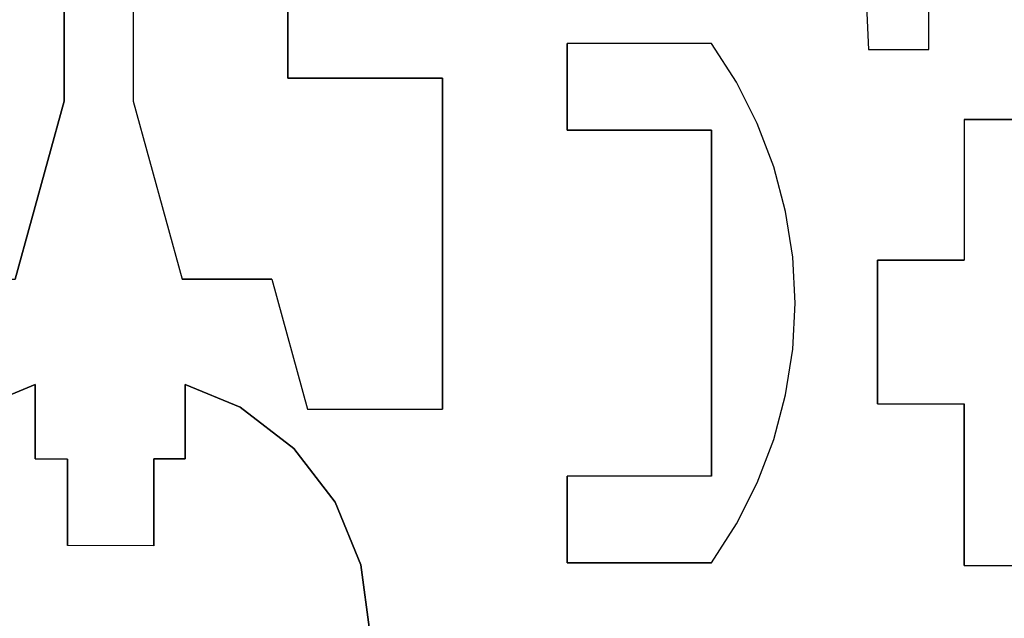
# Model space of a CAD drawing. Extents: x -17.1 to 17.1, y -14.2 to 14.2.
# Tile 12 of 32: x -10 to -6.6, y 4.2 to 6.3. Entities that reach past the tile are written whole.
import ezdxf

# ---------------------------------------------------------------- set-up
doc = ezdxf.new("R2010")
doc.units = 0
doc.header["$MEASUREMENT"] = 0
doc.layers.add('CAMADA_1', color=7, linetype='CONTINUOUS')

msp = doc.modelspace()

# ---------------------------------------------------------------- linework, layer by layer
at = {"layer": 'CAMADA_1', "color": 250}
for points, knots in [([(-5.51903, 6.6852), (-5.51903, 6.6852), (-5.53512, 6.17777), (-5.53512, 6.17777), (-5.53512, 6.17777), (-5.53512, 6.17777), (-6.51478, 6.17777), (-6.51478, 6.17777), (-6.51478, 6.17777), (-6.51478, 6.17777), (-6.51478, 6.67779), (-6.51478, 6.67779), (-6.51478, 6.67779), (-6.51478, 6.67779), (-6.81482, 6.67779), (-6.81482, 6.67779), (-6.81482, 6.67779), (-6.81482, 6.67779), (-6.81478, 6.17777), (-6.81478, 6.17777), (-6.81478, 6.17777), (-6.81478, 6.17777), (-7.02391, 6.17777), (-7.02391, 6.17777), (-7.02391, 6.17777), (-7.02391, 6.17777), (-7.34483, 13.15776), (-7.34483, 13.15776), (-7.34483, 13.15776), (-7.34483, 13.15776), (-6.81478, 13.88494), (-6.81478, 13.88494), (-6.81478, 13.88494), (-6.81478, 13.88494), (-6.81478, 12.28499), (-6.81478, 12.28499), (-6.81478, 12.28499), (-6.81478, 12.28499), (-6.51482, 12.28499), (-6.51482, 12.28499), (-6.51482, 12.28499), (-6.51482, 12.28499), (-6.51478, 13.90974), (-6.51478, 13.90974), (-6.51478, 13.90974), (-6.51478, 13.90974), (-5.03491, 13.90974), (-5.03491, 13.90974), (-5.03491, 13.90974), (-5.03491, 13.90974), (-5.0473, 13.44809), (-5.0473, 13.44809), (-5.0473, 13.44809), (-5.0473, 13.44809), (-5.34719, 13.45571), (-5.34719, 13.45571), (-5.34719, 13.45571), (-5.34719, 13.45571), (-5.35986, 12.95586), (-5.35986, 12.95586), (-5.35986, 12.95586), (-5.35986, 12.95586), (-5.05996, 12.94824), (-5.05996, 12.94824), (-5.05996, 12.94824), (-5.05996, 12.94824), (-5.13316, 10.06284), (-5.13316, 10.06284), (-5.13316, 10.06284), (-5.13316, 10.06284), (-5.43306, 10.07046), (-5.43306, 10.07046), (-5.43306, 10.07046), (-5.43306, 10.07046), (-5.44576, 9.57064), (-5.44576, 9.57064), (-5.44576, 9.57064), (-5.44576, 9.57064), (-5.14586, 9.56302), (-5.14586, 9.56302), (-5.14586, 9.56302), (-5.14586, 9.56302), (-5.21917, 6.67762), (-5.21917, 6.67762), (-5.21917, 6.67762), (-5.21917, 6.67762), (-5.51903, 6.6852), (-5.51903, 6.6852)], [0, 0, 0, 0, 0.0434783, 0.0434783, 0.0434783, 0.0434783, 0.0869565, 0.0869565, 0.0869565, 0.0869565, 0.1304348, 0.1304348, 0.1304348, 0.1304348, 0.173913, 0.173913, 0.173913, 0.173913, 0.2173913, 0.2173913, 0.2173913, 0.2173913, 0.2608696, 0.2608696, 0.2608696, 0.2608696, 0.3043478, 0.3043478, 0.3043478, 0.3043478, 0.3478261, 0.3478261, 0.3478261, 0.3478261, 0.3913043, 0.3913043, 0.3913043, 0.3913043, 0.4347826, 0.4347826, 0.4347826, 0.4347826, 0.4782609, 0.4782609, 0.4782609, 0.4782609, 0.5217391, 0.5217391, 0.5217391, 0.5217391, 0.5652174, 0.5652174, 0.5652174, 0.5652174, 0.6086957, 0.6086957, 0.6086957, 0.6086957, 0.6521739, 0.6521739, 0.6521739, 0.6521739, 0.6956522, 0.6956522, 0.6956522, 0.6956522, 0.7391304, 0.7391304, 0.7391304, 0.7391304, 0.7826087, 0.7826087, 0.7826087, 0.7826087, 0.826087, 0.826087, 0.826087, 0.826087, 0.8695652, 0.8695652, 0.8695652, 0.8695652, 0.9130435, 0.9130435, 0.9130435, 0.9130435, 1, 1, 1, 1]), ([(-10.34891, 6.07814), (-10.34891, 6.07814), (-10.34891, 6.37815), (-10.34891, 6.37815), (-10.34891, 6.37815), (-10.34891, 6.37815), (-9.81294, 6.37815), (-9.81294, 6.37815), (-9.81294, 6.37815), (-9.81294, 6.37815), (-9.81294, 5.99884), (-9.81294, 5.99884), (-9.81294, 5.99884), (-9.81294, 5.99884), (-9.98216, 5.38162), (-9.98216, 5.38162), (-9.98216, 5.38162), (-9.98216, 5.38162), (-10.29324, 5.38162), (-10.29324, 5.38162), (-10.29324, 5.38162), (-10.29324, 5.38162), (-10.41679, 4.93095), (-10.41679, 4.93095), (-10.41679, 4.93095), (-10.41679, 4.93095), (-10.88485, 4.93095), (-10.88485, 4.93095), (-10.88485, 4.93095), (-10.88485, 4.93095), (-10.88485, 6.07814), (-10.88485, 6.07814), (-10.88485, 6.07814), (-10.88485, 6.07814), (-10.34891, 6.07814), (-10.34891, 6.07814)], [0, 0, 0, 0, 0.1, 0.1, 0.1, 0.1, 0.2, 0.2, 0.2, 0.2, 0.3, 0.3, 0.3, 0.3, 0.4, 0.4, 0.4, 0.4, 0.5, 0.5, 0.5, 0.5, 0.6, 0.6, 0.6, 0.6, 0.7, 0.7, 0.7, 0.7, 0.8, 0.8, 0.8, 0.8, 1, 1, 1, 1]), ([(-9.57294, 6.37815), (-9.57294, 6.37815), (-9.03697, 6.37815), (-9.03697, 6.37815), (-9.03697, 6.37815), (-9.03697, 6.37815), (-9.03697, 6.07814), (-9.03697, 6.07814), (-9.03697, 6.07814), (-9.03697, 6.07814), (-8.50103, 6.07814), (-8.50103, 6.07814), (-8.50103, 6.07814), (-8.50103, 6.07814), (-8.50103, 4.93095), (-8.50103, 4.93095), (-8.50103, 4.93095), (-8.50103, 4.93095), (-8.96909, 4.93095), (-8.96909, 4.93095), (-8.96909, 4.93095), (-8.96909, 4.93095), (-9.09263, 5.38162), (-9.09263, 5.38162), (-9.09263, 5.38162), (-9.09263, 5.38162), (-9.40371, 5.38162), (-9.40371, 5.38162), (-9.40371, 5.38162), (-9.40371, 5.38162), (-9.57294, 5.99884), (-9.57294, 5.99884), (-9.57294, 5.99884), (-9.57294, 5.99884), (-9.57294, 6.37815), (-9.57294, 6.37815)], [0, 0, 0, 0, 0.1, 0.1, 0.1, 0.1, 0.2, 0.2, 0.2, 0.2, 0.3, 0.3, 0.3, 0.3, 0.4, 0.4, 0.4, 0.4, 0.5, 0.5, 0.5, 0.5, 0.6, 0.6, 0.6, 0.6, 0.7, 0.7, 0.7, 0.7, 0.8, 0.8, 0.8, 0.8, 1, 1, 1, 1]), ([(-7.56846, 4.6985), (-7.56846, 4.6985), (-7.56846, 5.89847), (-7.56846, 5.89847), (-7.56846, 5.89847), (-7.56846, 5.89847), (-8.06845, 5.89847), (-8.06845, 5.89847), (-8.06845, 5.89847), (-8.06845, 5.89847), (-8.06845, 6.19848), (-8.06845, 6.19848), (-8.06845, 6.19848), (-8.06845, 6.19848), (-7.56846, 6.19848), (-7.56846, 6.19848), (-7.56846, 6.19848), (-7.56846, 6.19848), (-7.48185, 6.06382), (-7.48185, 6.06382), (-7.48185, 6.06382), (-7.48185, 6.06382), (-7.40971, 5.92091), (-7.40971, 5.92091), (-7.40971, 5.92091), (-7.40971, 5.92091), (-7.35277, 5.77126), (-7.35277, 5.77126), (-7.35277, 5.77126), (-7.35277, 5.77126), (-7.31164, 5.61653), (-7.31164, 5.61653), (-7.31164, 5.61653), (-7.31164, 5.61653), (-7.28677, 5.45838), (-7.28677, 5.45838), (-7.28677, 5.45838), (-7.28677, 5.45838), (-7.27848, 5.2985), (-7.27848, 5.2985), (-7.27848, 5.2985), (-7.27848, 5.2985), (-7.28677, 5.13859), (-7.28677, 5.13859), (-7.28677, 5.13859), (-7.28677, 5.13859), (-7.31164, 4.98044), (-7.31164, 4.98044), (-7.31164, 4.98044), (-7.31164, 4.98044), (-7.35277, 4.82571), (-7.35277, 4.82571), (-7.35277, 4.82571), (-7.35277, 4.82571), (-7.40971, 4.67606), (-7.40971, 4.67606), (-7.40971, 4.67606), (-7.40971, 4.67606), (-7.48185, 4.53315), (-7.48185, 4.53315), (-7.48185, 4.53315), (-7.48185, 4.53315), (-7.56846, 4.3985), (-7.56846, 4.3985), (-7.56846, 4.3985), (-7.56846, 4.3985), (-8.06845, 4.3985), (-8.06845, 4.3985), (-8.06845, 4.3985), (-8.06845, 4.3985), (-8.06845, 4.6985), (-8.06845, 4.6985), (-8.06845, 4.6985), (-8.06845, 4.6985), (-7.56846, 4.6985), (-7.56846, 4.6985)], [0, 0, 0, 0, 0.05, 0.05, 0.05, 0.05, 0.1, 0.1, 0.1, 0.1, 0.15, 0.15, 0.15, 0.15, 0.2, 0.2, 0.2, 0.2, 0.25, 0.25, 0.25, 0.25, 0.3, 0.3, 0.3, 0.3, 0.35, 0.35, 0.35, 0.35, 0.4, 0.4, 0.4, 0.4, 0.45, 0.45, 0.45, 0.45, 0.5, 0.5, 0.5, 0.5, 0.55, 0.55, 0.55, 0.55, 0.6, 0.6, 0.6, 0.6, 0.65, 0.65, 0.65, 0.65, 0.7, 0.7, 0.7, 0.7, 0.75, 0.75, 0.75, 0.75, 0.8, 0.8, 0.8, 0.8, 0.85, 0.85, 0.85, 0.85, 0.9, 0.9, 0.9, 0.9, 1, 1, 1, 1]), ([(-6.99262, 5.44791), (-6.99262, 5.44791), (-6.69262, 5.44791), (-6.69262, 5.44791), (-6.69262, 5.44791), (-6.69262, 5.44791), (-6.69262, 5.93474), (-6.69262, 5.93474), (-6.69262, 5.93474), (-6.69262, 5.93474), (-5.79261, 5.93474), (-5.79261, 5.93474), (-5.79261, 5.93474), (-5.79261, 5.93474), (-5.79261, 5.44791), (-5.79261, 5.44791), (-5.79261, 5.44791), (-5.79261, 5.44791), (-5.49261, 5.44791), (-5.49261, 5.44791), (-5.49261, 5.44791), (-5.49261, 5.44791), (-5.49261, 4.94915), (-5.49261, 4.94915), (-5.49261, 4.94915), (-5.49261, 4.94915), (-5.79261, 4.94915), (-5.79261, 4.94915), (-5.79261, 4.94915), (-5.79261, 4.94915), (-5.79261, 4.38915), (-5.79261, 4.38915), (-5.79261, 4.38915), (-5.79261, 4.38915), (-6.69262, 4.38915), (-6.69262, 4.38915), (-6.69262, 4.38915), (-6.69262, 4.38915), (-6.69258, 4.94915), (-6.69258, 4.94915), (-6.69258, 4.94915), (-6.69258, 4.94915), (-6.99262, 4.94915), (-6.99262, 4.94915), (-6.99262, 4.94915), (-6.99262, 4.94915), (-6.99262, 5.44791), (-6.99262, 5.44791)], [0, 0, 0, 0, 0.0769231, 0.0769231, 0.0769231, 0.0769231, 0.1538462, 0.1538462, 0.1538462, 0.1538462, 0.2307692, 0.2307692, 0.2307692, 0.2307692, 0.3076923, 0.3076923, 0.3076923, 0.3076923, 0.3846154, 0.3846154, 0.3846154, 0.3846154, 0.4615385, 0.4615385, 0.4615385, 0.4615385, 0.5384615, 0.5384615, 0.5384615, 0.5384615, 0.6153846, 0.6153846, 0.6153846, 0.6153846, 0.6923077, 0.6923077, 0.6923077, 0.6923077, 0.7692308, 0.7692308, 0.7692308, 0.7692308, 0.8461538, 0.8461538, 0.8461538, 0.8461538, 1, 1, 1, 1]), ([(-10.10296, 3.37908), (-10.10296, 3.37908), (-10.28933, 3.52209), (-10.28933, 3.52209), (-10.28933, 3.52209), (-10.28933, 3.52209), (-10.43238, 3.7085), (-10.43238, 3.7085), (-10.43238, 3.7085), (-10.43238, 3.7085), (-10.52227, 3.92556), (-10.52227, 3.92556), (-10.52227, 3.92556), (-10.52227, 3.92556), (-10.55296, 4.1585), (-10.55296, 4.1585), (-10.55296, 4.1585), (-10.55296, 4.1585), (-10.52227, 4.39144), (-10.52227, 4.39144), (-10.52227, 4.39144), (-10.52227, 4.39144), (-10.43238, 4.60851), (-10.43238, 4.60851), (-10.43238, 4.60851), (-10.43238, 4.60851), (-10.28933, 4.79488), (-10.28933, 4.79488), (-10.28933, 4.79488), (-10.28933, 4.79488), (-10.10296, 4.93793), (-10.10296, 4.93793), (-10.10296, 4.93793), (-10.10296, 4.93793), (-9.91295, 5.01663), (-9.91295, 5.01663), (-9.91295, 5.01663), (-9.91295, 5.01663), (-9.91295, 4.75847), (-9.91295, 4.75847), (-9.91295, 4.75847), (-9.91295, 4.75847), (-9.80137, 4.75787), (-9.80137, 4.75787), (-9.80137, 4.75787), (-9.80137, 4.75787), (-9.8014, 4.45819), (-9.8014, 4.45819), (-9.8014, 4.45819), (-9.8014, 4.45819), (-9.5014, 4.45727), (-9.5014, 4.45727), (-9.5014, 4.45727), (-9.5014, 4.45727), (-9.5014, 4.75847), (-9.5014, 4.75847), (-9.5014, 4.75847), (-9.5014, 4.75847), (-9.39295, 4.75847), (-9.39295, 4.75847), (-9.39295, 4.75847), (-9.39295, 4.75847), (-9.39295, 5.01663), (-9.39295, 5.01663), (-9.39295, 5.01663), (-9.39295, 5.01663), (-9.20295, 4.93793), (-9.20295, 4.93793), (-9.20295, 4.93793), (-9.20295, 4.93793), (-9.01654, 4.79488), (-9.01654, 4.79488), (-9.01654, 4.79488), (-9.01654, 4.79488), (-8.87352, 4.60851), (-8.87352, 4.60851), (-8.87352, 4.60851), (-8.87352, 4.60851), (-8.7836, 4.39144), (-8.7836, 4.39144), (-8.7836, 4.39144), (-8.7836, 4.39144), (-8.75295, 4.1585), (-8.75295, 4.1585), (-8.75295, 4.1585), (-8.75295, 4.1585), (-8.7836, 3.92556), (-8.7836, 3.92556), (-8.7836, 3.92556), (-8.7836, 3.92556), (-8.87352, 3.7085), (-8.87352, 3.7085), (-8.87352, 3.7085), (-8.87352, 3.7085), (-9.01654, 3.52209), (-9.01654, 3.52209), (-9.01654, 3.52209), (-9.01654, 3.52209), (-9.20295, 3.37908), (-9.20295, 3.37908), (-9.20295, 3.37908), (-9.20295, 3.37908), (-9.42001, 3.28915), (-9.42001, 3.28915), (-9.42001, 3.28915), (-9.42001, 3.28915), (-9.65295, 3.2585), (-9.65295, 3.2585), (-9.65295, 3.2585), (-9.65295, 3.2585), (-9.88589, 3.28915), (-9.88589, 3.28915), (-9.88589, 3.28915), (-9.88589, 3.28915), (-10.10296, 3.37908), (-10.10296, 3.37908)], [0, 0, 0, 0, 0.0333333, 0.0333333, 0.0333333, 0.0333333, 0.0666667, 0.0666667, 0.0666667, 0.0666667, 0.1, 0.1, 0.1, 0.1, 0.1333333, 0.1333333, 0.1333333, 0.1333333, 0.1666667, 0.1666667, 0.1666667, 0.1666667, 0.2, 0.2, 0.2, 0.2, 0.2333333, 0.2333333, 0.2333333, 0.2333333, 0.2666667, 0.2666667, 0.2666667, 0.2666667, 0.3, 0.3, 0.3, 0.3, 0.3333333, 0.3333333, 0.3333333, 0.3333333, 0.3666667, 0.3666667, 0.3666667, 0.3666667, 0.4, 0.4, 0.4, 0.4, 0.4333333, 0.4333333, 0.4333333, 0.4333333, 0.4666667, 0.4666667, 0.4666667, 0.4666667, 0.5, 0.5, 0.5, 0.5, 0.5333333, 0.5333333, 0.5333333, 0.5333333, 0.5666667, 0.5666667, 0.5666667, 0.5666667, 0.6, 0.6, 0.6, 0.6, 0.6333333, 0.6333333, 0.6333333, 0.6333333, 0.6666667, 0.6666667, 0.6666667, 0.6666667, 0.7, 0.7, 0.7, 0.7, 0.7333333, 0.7333333, 0.7333333, 0.7333333, 0.7666667, 0.7666667, 0.7666667, 0.7666667, 0.8, 0.8, 0.8, 0.8, 0.8333333, 0.8333333, 0.8333333, 0.8333333, 0.8666667, 0.8666667, 0.8666667, 0.8666667, 0.9, 0.9, 0.9, 0.9, 0.9333333, 0.9333333, 0.9333333, 0.9333333, 1, 1, 1, 1])]:
    msp.add_open_spline(points, degree=3, knots=knots, dxfattribs=at)
for points in [[(-7.34483, 13.15776), (-7.34483, 13.15776), (-7.02391, 6.17777), (-7.02391, 6.17777)], [(-6.81478, 6.17777), (-6.81478, 6.17777), (-6.81482, 6.67779), (-6.81482, 6.67779)], [(-9.81294, 6.37815), (-9.81294, 6.37815), (-9.81294, 5.99884), (-9.81294, 5.99884)], [(-9.57294, 6.37815), (-9.57294, 6.37815), (-9.57294, 5.99884), (-9.57294, 5.99884)], [(-9.03697, 6.37815), (-9.03697, 6.37815), (-9.03697, 6.07814), (-9.03697, 6.07814)], [(-8.06845, 5.89847), (-8.06845, 5.89847), (-8.06845, 6.19848), (-8.06845, 6.19848)], [(-7.56846, 6.19848), (-7.56846, 6.19848), (-8.06845, 6.19848), (-8.06845, 6.19848)], [(-7.48185, 6.06382), (-7.48185, 6.06382), (-7.56846, 6.19848), (-7.56846, 6.19848)], [(-7.02391, 6.17777), (-7.02391, 6.17777), (-6.81478, 6.17777), (-6.81478, 6.17777)], [(-9.03697, 6.07814), (-9.03697, 6.07814), (-8.50103, 6.07814), (-8.50103, 6.07814)], [(-8.50103, 6.07814), (-8.50103, 6.07814), (-8.50103, 4.93095), (-8.50103, 4.93095)], [(-7.40971, 5.92091), (-7.40971, 5.92091), (-7.48185, 6.06382), (-7.48185, 6.06382)], [(-9.81294, 5.99884), (-9.81294, 5.99884), (-9.98216, 5.38162), (-9.98216, 5.38162)], [(-9.57294, 5.99884), (-9.57294, 5.99884), (-9.40371, 5.38162), (-9.40371, 5.38162)], [(-7.35277, 5.77126), (-7.35277, 5.77126), (-7.40971, 5.92091), (-7.40971, 5.92091)], [(-6.69262, 5.93474), (-6.69262, 5.93474), (-5.79261, 5.93474), (-5.79261, 5.93474)], [(-6.69262, 5.93474), (-6.69262, 5.93474), (-6.69262, 5.44791), (-6.69262, 5.44791)], [(-7.56846, 5.89847), (-7.56846, 5.89847), (-8.06845, 5.89847), (-8.06845, 5.89847)], [(-7.56846, 4.6985), (-7.56846, 4.6985), (-7.56846, 5.89847), (-7.56846, 5.89847)], [(-7.31164, 5.61653), (-7.31164, 5.61653), (-7.35277, 5.77126), (-7.35277, 5.77126)], [(-7.28677, 5.45838), (-7.28677, 5.45838), (-7.31164, 5.61653), (-7.31164, 5.61653)], [(-7.27848, 5.2985), (-7.27848, 5.2985), (-7.28677, 5.45838), (-7.28677, 5.45838)], [(-6.99262, 4.94915), (-6.99262, 4.94915), (-6.99262, 5.44791), (-6.99262, 5.44791)], [(-6.99262, 5.44791), (-6.99262, 5.44791), (-6.69262, 5.44791), (-6.69262, 5.44791)], [(-9.09263, 5.38162), (-9.09263, 5.38162), (-9.40371, 5.38162), (-9.40371, 5.38162)], [(-9.09263, 5.38162), (-9.09263, 5.38162), (-8.96909, 4.93095), (-8.96909, 4.93095)], [(-7.28677, 5.13859), (-7.28677, 5.13859), (-7.27848, 5.2985), (-7.27848, 5.2985)], [(-7.31164, 4.98044), (-7.31164, 4.98044), (-7.28677, 5.13859), (-7.28677, 5.13859)], [(-10.10296, 4.93793), (-10.10296, 4.93793), (-9.91295, 5.01663), (-9.91295, 5.01663)], [(-9.91295, 5.01663), (-9.91295, 5.01663), (-9.91295, 4.75847), (-9.91295, 4.75847)], [(-9.39295, 4.75847), (-9.39295, 4.75847), (-9.39295, 5.01663), (-9.39295, 5.01663)], [(-9.39295, 5.01663), (-9.39295, 5.01663), (-9.20295, 4.93793), (-9.20295, 4.93793)], [(-7.35277, 4.82571), (-7.35277, 4.82571), (-7.31164, 4.98044), (-7.31164, 4.98044)], [(-6.99262, 4.94915), (-6.99262, 4.94915), (-6.69258, 4.94915), (-6.69258, 4.94915)], [(-6.69262, 4.38915), (-6.69262, 4.38915), (-6.69258, 4.94915), (-6.69258, 4.94915)], [(-9.20295, 4.93793), (-9.20295, 4.93793), (-9.01654, 4.79488), (-9.01654, 4.79488)], [(-8.96909, 4.93095), (-8.96909, 4.93095), (-8.50103, 4.93095), (-8.50103, 4.93095)], [(-7.40971, 4.67606), (-7.40971, 4.67606), (-7.35277, 4.82571), (-7.35277, 4.82571)], [(-9.01654, 4.79488), (-9.01654, 4.79488), (-8.87352, 4.60851), (-8.87352, 4.60851)], [(-9.91295, 4.75847), (-9.91295, 4.75847), (-9.80137, 4.75787), (-9.80137, 4.75787)], [(-9.80137, 4.75787), (-9.80137, 4.75787), (-9.8014, 4.45819), (-9.8014, 4.45819)], [(-9.5014, 4.75847), (-9.5014, 4.75847), (-9.39295, 4.75847), (-9.39295, 4.75847)], [(-9.5014, 4.45727), (-9.5014, 4.45727), (-9.5014, 4.75847), (-9.5014, 4.75847)], [(-8.06845, 4.3985), (-8.06845, 4.3985), (-8.06845, 4.6985), (-8.06845, 4.6985)], [(-7.56846, 4.6985), (-7.56846, 4.6985), (-8.06845, 4.6985), (-8.06845, 4.6985)], [(-7.48185, 4.53315), (-7.48185, 4.53315), (-7.40971, 4.67606), (-7.40971, 4.67606)], [(-8.87352, 4.60851), (-8.87352, 4.60851), (-8.7836, 4.39144), (-8.7836, 4.39144)], [(-7.56846, 4.3985), (-7.56846, 4.3985), (-7.48185, 4.53315), (-7.48185, 4.53315)], [(-9.5014, 4.45727), (-9.5014, 4.45727), (-9.8014, 4.45819), (-9.8014, 4.45819)], [(-8.7836, 4.39144), (-8.7836, 4.39144), (-8.75295, 4.1585), (-8.75295, 4.1585)], [(-7.56846, 4.3985), (-7.56846, 4.3985), (-8.06845, 4.3985), (-8.06845, 4.3985)], [(-6.69262, 4.38915), (-6.69262, 4.38915), (-5.79261, 4.38915), (-5.79261, 4.38915)]]:
    msp.add_open_spline(points, degree=3, dxfattribs=at)

doc.saveas('drawing.dxf')
